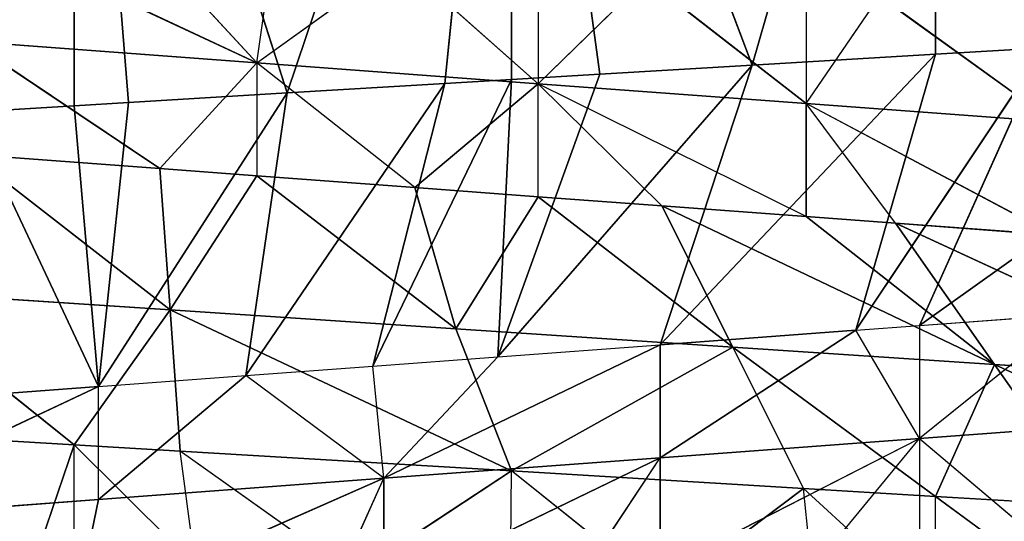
# Model space of a CAD drawing. Extents: x 186 to 416, y 0 to 124.
# Tile 186 of 256: x 245.636 to 246.398, y 40.153 to 40.542. Entities that reach past the tile are written whole.
import ezdxf

# ---------------------------------------------------------------- set-up
doc = ezdxf.new("R2010")
doc.units = 0
doc.header["$LTSCALE"] = 25.4
doc.layers.get('0').update_dxf_attribs({"color": 13, "linetype": 'CONTINUOUS'})

# ---------------------------------------------------------------- blocks, each defined once
blk = doc.blocks.new('PILLS-I-PLAFON-8266-8272_0')
at = {"color": 250}
for p, q in [((60.51896, 53.00796, 83.79151), (60.6, 53.00964, 83.78667)), ((60.51896, 53.00796, 83.79151), (60.6, 53.00964, 83.78667)), ((60.61895, 52.63064, 84.00401), (60.51896, 53.00796, 83.79151)), ((60.61895, 52.63064, 84.00401), (60.51896, 53.00796, 83.79151)), ((60.6, 53.00964, 83.78667), (60.6, 53.00964, 83.26167)), ((60.6, 53.00964, 83.78667), (60.64212, 53.00919, 83.78414)), ((60.64212, 53.00919, 83.78414), (60.6, 53.00964, 83.26167)), ((60.6, 53.00964, 83.78667), (60.6, 53.00964, 83.26167)), ((60.64212, 53.00919, 83.78414), (60.6, 53.00964, 83.26167)), ((60.76502, 53.00265, 83.77679), (60.6, 53.00964, 83.26167)), ((60.76502, 53.00265, 83.77679), (60.6, 53.00964, 83.26167)), ((60.61895, 52.63064, 84.00401), (60.6, 53.00964, 83.78667)), ((60.61895, 52.63064, 84.00401), (60.6, 53.00964, 83.78667)), ((60.6, 53.00964, 83.78667), (60.64212, 53.00919, 83.78414)), ((60.61895, 52.63064, 84.00401), (60.64212, 53.00919, 83.78414)), ((60.61895, 52.63064, 84.00401), (60.64212, 53.00919, 83.78414)), ((60.64212, 53.00919, 83.78414), (60.76502, 53.00265, 83.77679)), ((60.64212, 53.00919, 83.78414), (60.76502, 53.00265, 83.77679)), ((60.61895, 52.63064, 84.00401), (60.76502, 53.00265, 83.77679)), ((60.61895, 52.63064, 84.00401), (60.76502, 53.00265, 83.77679)), ((60.73296, 52.62512, 83.99554), (60.76502, 53.00265, 83.77679)), ((60.73296, 52.62512, 83.99554), (60.76502, 53.00265, 83.77679)), ((60.76502, 53.00265, 83.77679), (60.93861, 52.98001, 83.26167)), ((60.76502, 53.00265, 83.77679), (60.93861, 52.98001, 83.26167)), ((60.76502, 53.00265, 83.77679), (60.88694, 52.98841, 83.76949)), ((60.76502, 53.00265, 83.77679), (60.88694, 52.98841, 83.76949)), ((60.73296, 52.62512, 83.99554), (60.88694, 52.98841, 83.76949)), ((60.73296, 52.62512, 83.99554), (60.88694, 52.98841, 83.76949)), ((60.83119, 52.61365, 83.98824), (60.88694, 52.98841, 83.76949)), ((60.83119, 52.61365, 83.98824), (60.88694, 52.98841, 83.76949)), ((60.88694, 52.98841, 83.76949), (60.93861, 52.98001, 83.26167)), ((60.88694, 52.98841, 83.76949), (60.93861, 52.98001, 83.26167)), ((60.88694, 52.98841, 83.76949), (60.93861, 52.98002, 83.7664)), ((60.88694, 52.98841, 83.76949), (60.93861, 52.98002, 83.7664)), ((60.83119, 52.61365, 83.98824), (60.93861, 52.98002, 83.7664)), ((60.83119, 52.61365, 83.98824), (60.93861, 52.98002, 83.7664)), ((60.92806, 52.59612, 83.98106), (60.93861, 52.98002, 83.7664)), ((60.92806, 52.59612, 83.98106), (60.93861, 52.98002, 83.7664)), ((60.93861, 52.98002, 83.7664), (61.00718, 52.96666, 83.76231)), ((60.93861, 52.98001, 83.26167), (60.93861, 52.98002, 83.7664)), ((60.93861, 52.98001, 83.26167), (60.93861, 52.98002, 83.7664)), ((60.93861, 52.98002, 83.7664), (61.00718, 52.96666, 83.76231)), ((61.00718, 52.96666, 83.76231), (60.93861, 52.98001, 83.26167)), ((61.00718, 52.96666, 83.76231), (60.93861, 52.98001, 83.26167)), ((61.12503, 52.93763, 83.75525), (60.93861, 52.98001, 83.26167)), ((61.12503, 52.93763, 83.75525), (60.93861, 52.98001, 83.26167)), ((61.00718, 52.96666, 83.76231), (60.92806, 52.59612, 83.98106)), ((61.00718, 52.96666, 83.76231), (60.92806, 52.59612, 83.98106)), ((61.00718, 52.96666, 83.76231), (61.12503, 52.93763, 83.75525)), ((61.00718, 52.96666, 83.76231), (61.12503, 52.93763, 83.75525)), ((61.12503, 52.93763, 83.75525), (60.92806, 52.59612, 83.98106)), ((61.12503, 52.93763, 83.75525), (60.92806, 52.59612, 83.98106)), ((61.12503, 52.93763, 83.75525), (61.0537, 52.56382, 83.97173)), ((61.12503, 52.93763, 83.75525), (61.0537, 52.56382, 83.97173)), ((61.12503, 52.93763, 83.75525), (61.26694, 52.89204, 83.26167)), ((61.12503, 52.93763, 83.75525), (61.26694, 52.89204, 83.26167)), ((61.12503, 52.93763, 83.75525), (61.26693, 52.89204, 83.74676)), ((61.12503, 52.93763, 83.75525), (61.26693, 52.89204, 83.74676)), ((61.26693, 52.89204, 83.74676), (61.0537, 52.56382, 83.97173)), ((61.26693, 52.89204, 83.74676), (61.0537, 52.56382, 83.97173)), ((61.26693, 52.89204, 83.74676), (61.2052, 52.50951, 83.96047)), ((61.26693, 52.89204, 83.74676), (61.2052, 52.50951, 83.96047)), ((61.26693, 52.89204, 83.74676), (61.26694, 52.89204, 83.26167)), ((61.26693, 52.89204, 83.74676), (61.26694, 52.89204, 83.26167)), ((61.26693, 52.89204, 83.74676), (61.35115, 52.85916, 83.74172)), ((61.26693, 52.89204, 83.74676), (61.35115, 52.85916, 83.74172)), ((61.35115, 52.85916, 83.74172), (61.2052, 52.50951, 83.96047)), ((61.35115, 52.85916, 83.74172), (61.2052, 52.50951, 83.96047)), ((61.35115, 52.85916, 83.74172), (61.2547, 52.48785, 83.95679)), ((61.35115, 52.85916, 83.74172), (61.2547, 52.48785, 83.95679)), ((61.575, 52.74839, 83.72833), (61.2547, 52.48785, 83.95679)), ((61.575, 52.74839, 83.72833), (61.2547, 52.48785, 83.95679)), ((60.39749, 52.61765, 84.10795), (60.61895, 52.63064, 84.00401)), ((60.39749, 52.61765, 84.10795), (60.61895, 52.63064, 84.00401)), ((60.39749, 52.61765, 84.10795), (60.61895, 52.63064, 84.09151)), ((60.39749, 52.61765, 84.10795), (60.61895, 52.63064, 84.09151)), ((60.43587, 52.62216, 84.0176), (60.61895, 52.63064, 84.00401)), ((60.43587, 52.62216, 84.0176), (60.61895, 52.63064, 84.00401)), ((60.60049, 52.63076, 84.18037), (60.61895, 52.63064, 84.09151)), ((60.60049, 52.63076, 84.18037), (60.61895, 52.63064, 84.09151)), ((60.60049, 52.63076, 84.18037), (60.83985, 52.61234, 84.0751)), ((60.60049, 52.63076, 84.18037), (60.83985, 52.61234, 84.0751)), ((60.61895, 52.63064, 84.00401), (60.73296, 52.62512, 83.99554)), ((60.61895, 52.63064, 84.09151), (60.61895, 52.63064, 84.00401)), ((60.61895, 52.63064, 84.09151), (60.73296, 52.62512, 83.99554)), ((60.61895, 52.63064, 84.09151), (60.83985, 52.61234, 84.0751)), ((60.61895, 52.63064, 84.09151), (60.83985, 52.61234, 84.0751)), ((60.73296, 52.62512, 83.99554), (60.83119, 52.61365, 83.98824)), ((60.83985, 52.61234, 84.0751), (60.73296, 52.62512, 83.99554)), ((60.79909, 52.61809, 84.16563), (60.83985, 52.61234, 84.0751)), ((60.83985, 52.61234, 84.0751), (60.83119, 52.61365, 83.98824)), ((60.83119, 52.61365, 83.98824), (60.92806, 52.59612, 83.98106)), ((60.92806, 52.59612, 83.98106), (60.83985, 52.61234, 84.0751)), ((60.83985, 52.61234, 84.16261), (60.83985, 52.61234, 84.0751)), ((60.83985, 52.61234, 84.16261), (61.0537, 52.56382, 84.05922)), ((61.0537, 52.56382, 84.05922), (60.83985, 52.61234, 84.0751)), ((61.0537, 52.56382, 84.05922), (60.83985, 52.61234, 84.0751)), ((60.83985, 52.61234, 84.0751), (61.0537, 52.56382, 83.97173)), ((60.83985, 52.61234, 84.16261), (61.0537, 52.56382, 84.05922)), ((60.92806, 52.59612, 83.98106), (61.0537, 52.56382, 83.97173)), ((60.99295, 52.58082, 84.15124), (61.0537, 52.56382, 84.05922)), ((61.0537, 52.56382, 83.97173), (61.2052, 52.50951, 83.96047)), ((61.0537, 52.56382, 84.05922), (61.2547, 52.48785, 84.0443)), ((61.2052, 52.50951, 83.96047), (61.0537, 52.56382, 84.05922)), ((61.0537, 52.56382, 84.05922), (61.0537, 52.56382, 83.97173)), ((61.0537, 52.56382, 84.05922), (61.0537, 52.56382, 83.97173)), ((61.2052, 52.50951, 83.96047), (61.0537, 52.56382, 84.05922)), ((61.0537, 52.56382, 83.97173), (61.2052, 52.50951, 83.96047)), ((61.0537, 52.56382, 84.14672), (61.0537, 52.56382, 84.05922)), ((61.0537, 52.56382, 84.14672), (61.2547, 52.48785, 84.0443)), ((61.0537, 52.56382, 84.05922), (61.2547, 52.48785, 84.0443)), ((61.17772, 52.52068, 84.13751), (61.2547, 52.48785, 84.0443)), ((61.2052, 52.50951, 83.96047), (61.2547, 52.48785, 83.95679)), ((61.2547, 52.48785, 84.0443), (61.2052, 52.50951, 83.96047)), ((61.2547, 52.48785, 83.95679), (61.2547, 52.48785, 84.0443)), ((61.2547, 52.48785, 84.0443), (61.2547, 52.48785, 84.1318)), ((61.2547, 52.48785, 83.95679), (61.37425, 52.42673, 83.94792)), ((61.37425, 52.42673, 83.94792), (61.2547, 52.48785, 84.0443)), ((61.2547, 52.48785, 84.0443), (61.43874, 52.38815, 84.03054)), ((61.2547, 52.48785, 84.0443), (61.43874, 52.38815, 84.03054)), ((61.2547, 52.48785, 84.0443), (61.34972, 52.44033, 84.12474)), ((61.35857, 49.68379, 83.88674), (61.16677, 49.59432, 83.785)), ((61.16677, 49.59432, 83.785), (61.35857, 49.68379, 83.79924)), ((61.16677, 49.59432, 83.785), (61.35857, 49.68379, 83.79924)), ((61.35857, 49.68379, 83.79924), (61.22369, 49.61763, 83.70173)), ((61.35857, 49.68379, 83.79924), (61.22369, 49.61763, 83.70173)), ((61.35857, 49.68379, 83.88674), (61.23605, 49.62304, 83.87765)), ((61.23605, 49.62304, 83.87765), (61.16677, 49.59432, 83.785)), ((61.23605, 49.62304, 83.87765), (61.16677, 49.59432, 83.8725)), ((61.23605, 49.62304, 83.87765), (61.31274, 49.44981, 83.98702)), ((61.23605, 49.62304, 83.87765), (61.31274, 49.44981, 83.98702)), ((61.23605, 49.62304, 83.87765), (61.5001, 49.54657, 83.99944)), ((61.23605, 49.62304, 83.87765), (61.5001, 49.54657, 83.99944)), ((61.16677, 49.59432, 83.785), (61.22369, 49.61763, 83.70173)), ((61.16677, 49.59432, 83.785), (60.95937, 49.53018, 83.7696)), ((61.16677, 49.59432, 83.8725), (60.95937, 49.53018, 83.7696)), ((61.16677, 49.59432, 83.785), (60.95937, 49.53018, 83.7696)), ((61.16677, 49.59432, 83.785), (61.04274, 49.5522, 83.68829)), ((61.16677, 49.59432, 83.8725), (61.05512, 49.55589, 83.86421)), ((61.16677, 49.59432, 83.6975), (61.16677, 49.59432, 83.785)), ((61.16677, 49.59432, 83.8725), (61.16677, 49.59432, 83.785)), ((61.16677, 49.59432, 83.8725), (61.31274, 49.44981, 83.98702)), ((61.16677, 49.59432, 83.8725), (61.31274, 49.44981, 83.98702)), ((61.05512, 49.55589, 83.86421), (60.95937, 49.53018, 83.7696)), ((61.05512, 49.55589, 83.86421), (60.95937, 49.53018, 83.8571)), ((61.31274, 49.44981, 83.98702), (61.05512, 49.55589, 83.86421)), ((61.11, 49.37457, 83.97359), (61.05512, 49.55589, 83.86421)), ((61.31274, 49.44981, 83.98702), (61.05512, 49.55589, 83.86421)), ((61.11, 49.37457, 83.97359), (61.05512, 49.55589, 83.86421)), ((60.95937, 49.53018, 83.7696), (61.04274, 49.5522, 83.68829)), ((61.5001, 49.54657, 83.99944), (61.31274, 49.44981, 83.98702)), ((61.5001, 49.54657, 83.99944), (61.31274, 49.44981, 83.98702)), ((60.7416, 49.49492, 83.75343), (60.95937, 49.53018, 83.7696)), ((60.7416, 49.49492, 83.75343), (60.95937, 49.53018, 83.7696)), ((60.95937, 49.53018, 83.7696), (60.85174, 49.50883, 83.67411)), ((60.86381, 49.51083, 83.85001), (60.95937, 49.53018, 83.7696)), ((60.95937, 49.53018, 83.8571), (60.86381, 49.51083, 83.85001)), ((60.89562, 49.32408, 83.95938), (60.95937, 49.53018, 83.8571)), ((60.89562, 49.32408, 83.95938), (60.95937, 49.53018, 83.8571)), ((60.95937, 49.53018, 83.6821), (60.95937, 49.53018, 83.7696)), ((60.95937, 49.53018, 83.8571), (60.95937, 49.53018, 83.7696)), ((60.95937, 49.53018, 83.8571), (61.11, 49.37457, 83.97359)), ((60.95937, 49.53018, 83.8571), (61.11, 49.37457, 83.97359)), ((60.86381, 49.51083, 83.85001), (60.7416, 49.49492, 83.75343)), ((60.86381, 49.51083, 83.85001), (60.7416, 49.49492, 83.84093)), ((60.7416, 49.49492, 83.75343), (60.85174, 49.50883, 83.67411)), ((60.86381, 49.51083, 83.85001), (60.89562, 49.32408, 83.95938)), ((60.86381, 49.51083, 83.85001), (60.89562, 49.32408, 83.95938)), ((60.51963, 49.49059, 83.64944), (60.7416, 49.49492, 83.75343)), ((60.7416, 49.49492, 83.75343), (60.51963, 49.49059, 83.73695)), ((60.51963, 49.49059, 83.64944), (60.7416, 49.49492, 83.75343)), ((60.7416, 49.49492, 83.75343), (60.51963, 49.49059, 83.73695)), ((60.65484, 49.48949, 83.65948), (60.7416, 49.49492, 83.75343)), ((60.7416, 49.49492, 83.75343), (60.66627, 49.48993, 83.83533)), ((60.7416, 49.49492, 83.84093), (60.66627, 49.48993, 83.83533)), ((60.7416, 49.49492, 83.84093), (60.67426, 49.30065, 83.94471)), ((60.7416, 49.49492, 83.84093), (60.67426, 49.30065, 83.94471)), ((60.7416, 49.49492, 83.75343), (60.75375, 49.49607, 83.66683)), ((60.7416, 49.49492, 83.75343), (60.7416, 49.49492, 83.84093)), ((60.7416, 49.49492, 83.84093), (60.89562, 49.32408, 83.95938)), ((60.7416, 49.49492, 83.84093), (60.89562, 49.32408, 83.95938)), ((60.51963, 49.49059, 83.73695), (60.66627, 49.48993, 83.83533)), ((60.66627, 49.48993, 83.83533), (60.51963, 49.49059, 83.82445)), ((60.51963, 49.49059, 83.73695), (60.66627, 49.48993, 83.83533)), ((60.66627, 49.48993, 83.83533), (60.51963, 49.49059, 83.82445)), ((60.67426, 49.30065, 83.94471), (60.51963, 49.49059, 83.82445)), ((60.67426, 49.30065, 83.94471), (60.51963, 49.49059, 83.82445)), ((60.66627, 49.48993, 83.83533), (60.67426, 49.30065, 83.94471)), ((60.66627, 49.48993, 83.83533), (60.67426, 49.30065, 83.94471)), ((61.11, 49.37457, 83.97359), (61.31274, 49.44981, 83.98702)), ((61.11, 49.37457, 83.97359), (61.31274, 49.44981, 83.98702)), ((61.26693, 49.22724, 84.08907), (61.31274, 49.44981, 83.98702)), ((61.26693, 49.22724, 84.08907), (61.31274, 49.44981, 83.98702)), ((61.38943, 49.27658, 84.0964), (61.31274, 49.44981, 83.98702)), ((61.31274, 49.44981, 83.98702), (61.575, 49.37089, 84.1075)), ((61.31274, 49.44981, 83.98702), (61.575, 49.37089, 84.1075)), ((61.38943, 49.27658, 84.0964), (61.31274, 49.44981, 83.98702)), ((61.11, 49.37457, 83.97359), (60.89562, 49.32408, 83.95938)), ((61.11, 49.37457, 83.97359), (60.89562, 49.32408, 83.95938)), ((61.11, 49.37457, 83.97359), (60.93861, 49.13927, 84.06942)), ((61.11, 49.37457, 83.97359), (60.93861, 49.13927, 84.06942)), ((61.26693, 49.22724, 84.08907), (61.11, 49.37457, 83.97359)), ((61.11, 49.37457, 83.97359), (61.16488, 49.19325, 84.08296)), ((61.11, 49.37457, 83.97359), (61.16488, 49.19325, 84.08296)), ((61.26693, 49.22724, 84.08907), (61.11, 49.37457, 83.97359)), ((60.89562, 49.32408, 83.95938), (60.67426, 49.30065, 83.94471)), ((60.89562, 49.32408, 83.95938), (60.67426, 49.30065, 83.94471)), ((60.89562, 49.32408, 83.95938), (60.93861, 49.13927, 84.06942)), ((60.89562, 49.32408, 83.95938), (60.93861, 49.13927, 84.06942)), ((60.6, 49.10964, 84.04916), (60.45112, 49.30539, 83.92992)), ((60.45112, 49.30539, 83.92992), (60.67426, 49.30065, 83.94471)), ((60.45112, 49.30539, 83.92992), (60.67426, 49.30065, 83.94471)), ((60.6, 49.10964, 84.04916), (60.45112, 49.30539, 83.92992)), ((60.6, 49.10964, 84.04916), (60.67426, 49.30065, 83.94471)), ((60.6, 49.10964, 84.04916), (60.67426, 49.30065, 83.94471)), ((60.68225, 49.11138, 84.05408), (60.67426, 49.30065, 83.94471)), ((60.67426, 49.30065, 83.94471), (60.93861, 49.13927, 84.06942)), ((60.67426, 49.30065, 83.94471), (60.93861, 49.13927, 84.06942)), ((60.68225, 49.11138, 84.05408), (60.67426, 49.30065, 83.94471)), ((61.39685, 49.27989, 84.18434), (61.26693, 49.22724, 84.08907)), ((61.26693, 49.22724, 84.08907), (61.38943, 49.27658, 84.0964)), ((61.26693, 49.22724, 84.17657), (61.16488, 49.19325, 84.08296)), ((61.16488, 49.19325, 84.08296), (61.26693, 49.22724, 84.08907)), ((61.26693, 49.22724, 84.17657), (61.26693, 49.22724, 84.08907)), ((61.17384, 49.19599, 84.171), (61.16488, 49.19325, 84.08296)), ((60.93861, 49.13927, 84.06942), (61.16488, 49.19325, 84.08296)), ((60.93861, 49.13927, 84.06942), (61.16488, 49.19325, 84.08296)), ((61.05717, 49.16399, 84.16402), (61.16488, 49.19325, 84.08296)), ((61.05717, 49.16399, 84.16402), (60.93861, 49.13927, 84.06942)), ((60.68225, 49.11138, 84.05408), (60.93861, 49.13927, 84.06942)), ((60.68225, 49.11138, 84.05408), (60.93861, 49.13927, 84.06942)), ((60.81657, 49.1217, 84.14962), (60.93861, 49.13927, 84.06942)), ((60.93787, 49.13913, 84.15688), (60.93861, 49.13927, 84.06942)), ((60.81657, 49.1217, 84.14962), (60.68225, 49.11138, 84.05408)), ((60.4351, 49.11663, 84.0393), (60.6, 49.10964, 84.04916)), ((60.4351, 49.11663, 84.0393), (60.6, 49.10964, 84.04916)), ((60.69399, 49.11191, 84.14229), (60.6, 49.10964, 84.04916)), ((60.69399, 49.11191, 84.14229), (60.68225, 49.11138, 84.05408)), ((60.57085, 49.10986, 84.13492), (60.6, 49.10964, 84.04916)), ((60.6, 49.10964, 84.04916), (60.68225, 49.11138, 84.05408)), ((60.6, 49.10964, 84.13667), (60.6, 49.10964, 84.04916))]:
    blk.add_line(p, q, dxfattribs=at)
mesh = blk.add_polyface(dxfattribs=at)
corners = [(60.39629, 52.99897, 83.79885), (60.6, 53.00964, 83.26167), (60.26138, 52.98001, 83.26167)]
mesh.append_faces([[corners[k] for k in face] for face in [(0, 1, 2)]], dxfattribs={"color": 250})
mesh = blk.add_polyface(dxfattribs=at)
corners = [(60.39629, 52.99897, 83.79885), (60.51896, 53.00796, 83.79151), (60.6, 53.00964, 83.26167)]
mesh.append_faces([[corners[k] for k in face] for face in [(0, 1, 2)]], dxfattribs={"color": 250})
mesh = blk.add_polyface(dxfattribs=at)
corners = [(60.61895, 52.63064, 84.00401), (60.51896, 53.00796, 83.79151), (60.43587, 52.62216, 84.0176)]
mesh.append_faces([[corners[k] for k in face] for face in [(0, 1, 2)]], dxfattribs={"color": 250})
mesh = blk.add_polyface(dxfattribs=at)
corners = [(60.51896, 53.00796, 83.79151), (60.6, 53.00964, 83.78667), (60.6, 53.00964, 83.26167)]
mesh.append_faces([[corners[k] for k in face] for face in [(0, 1, 2)]], dxfattribs={"color": 250})
mesh = blk.add_polyface(dxfattribs=at)
corners = [(60.61895, 52.63064, 84.00401), (60.6, 53.00964, 83.78667), (60.51896, 53.00796, 83.79151)]
mesh.append_faces([[corners[k] for k in face] for face in [(0, 1, 2)]], dxfattribs={"color": 250})
mesh = blk.add_polyface(dxfattribs=at)
corners = [(60.6, 53.00964, 83.78667), (60.64212, 53.00919, 83.78414), (60.6, 53.00964, 83.26167)]
mesh.append_faces([[corners[k] for k in face] for face in [(0, 1, 2)]], dxfattribs={"color": 250})
mesh = blk.add_polyface(dxfattribs=at)
corners = [(60.64212, 53.00919, 83.78414), (60.76502, 53.00265, 83.77679), (60.6, 53.00964, 83.26167)]
mesh.append_faces([[corners[k] for k in face] for face in [(0, 1, 2)]], dxfattribs={"color": 250})
mesh = blk.add_polyface(dxfattribs=at)
corners = [(60.76502, 53.00265, 83.77679), (60.93861, 52.98001, 83.26167), (60.6, 53.00964, 83.26167)]
mesh.append_faces([[corners[k] for k in face] for face in [(0, 1, 2)]], dxfattribs={"color": 250})
mesh = blk.add_polyface(dxfattribs=at)
corners = [(60.64212, 53.00919, 83.78414), (60.6, 53.00964, 83.78667), (60.61895, 52.63064, 84.00401)]
mesh.append_faces([[corners[k] for k in face] for face in [(0, 1, 2)]], dxfattribs={"color": 250})
mesh = blk.add_polyface(dxfattribs=at)
corners = [(60.76502, 53.00265, 83.77679), (60.64212, 53.00919, 83.78414), (60.61895, 52.63064, 84.00401)]
mesh.append_faces([[corners[k] for k in face] for face in [(0, 1, 2)]], dxfattribs={"color": 250})
mesh = blk.add_polyface(dxfattribs=at)
corners = [(60.76502, 53.00265, 83.77679), (60.61895, 52.63064, 84.00401), (60.73296, 52.62512, 83.99554)]
mesh.append_faces([[corners[k] for k in face] for face in [(0, 1, 2)]], dxfattribs={"color": 250})
mesh = blk.add_polyface(dxfattribs=at)
corners = [(60.88694, 52.98841, 83.76949), (60.76502, 53.00265, 83.77679), (60.73296, 52.62512, 83.99554)]
mesh.append_faces([[corners[k] for k in face] for face in [(0, 1, 2)]], dxfattribs={"color": 250})
mesh = blk.add_polyface(dxfattribs=at)
corners = [(60.76502, 53.00265, 83.77679), (60.88694, 52.98841, 83.76949), (60.93861, 52.98001, 83.26167)]
mesh.append_faces([[corners[k] for k in face] for face in [(0, 1, 2)]], dxfattribs={"color": 250})
mesh = blk.add_polyface(dxfattribs=at)
corners = [(60.88694, 52.98841, 83.76949), (60.73296, 52.62512, 83.99554), (60.83119, 52.61365, 83.98824)]
mesh.append_faces([[corners[k] for k in face] for face in [(0, 1, 2)]], dxfattribs={"color": 250})
mesh = blk.add_polyface(dxfattribs=at)
corners = [(60.93861, 52.98002, 83.7664), (60.88694, 52.98841, 83.76949), (60.83119, 52.61365, 83.98824)]
mesh.append_faces([[corners[k] for k in face] for face in [(0, 1, 2)]], dxfattribs={"color": 250})
mesh = blk.add_polyface(dxfattribs=at)
corners = [(60.88694, 52.98841, 83.76949), (60.93861, 52.98002, 83.7664), (60.93861, 52.98001, 83.26167)]
mesh.append_faces([[corners[k] for k in face] for face in [(0, 1, 2)]], dxfattribs={"color": 250})
mesh = blk.add_polyface(dxfattribs=at)
corners = [(60.93861, 52.98002, 83.7664), (60.83119, 52.61365, 83.98824), (60.92806, 52.59612, 83.98106)]
mesh.append_faces([[corners[k] for k in face] for face in [(0, 1, 2)]], dxfattribs={"color": 250})
mesh = blk.add_polyface(dxfattribs=at)
corners = [(61.00718, 52.96666, 83.76231), (60.93861, 52.98002, 83.7664), (60.92806, 52.59612, 83.98106)]
mesh.append_faces([[corners[k] for k in face] for face in [(0, 1, 2)]], dxfattribs={"color": 250})
mesh = blk.add_polyface(dxfattribs=at)
corners = [(60.93861, 52.98002, 83.7664), (61.00718, 52.96666, 83.76231), (60.93861, 52.98001, 83.26167)]
mesh.append_faces([[corners[k] for k in face] for face in [(0, 1, 2)]], dxfattribs={"color": 250})
mesh = blk.add_polyface(dxfattribs=at)
corners = [(61.00718, 52.96666, 83.76231), (61.12503, 52.93763, 83.75525), (60.93861, 52.98001, 83.26167)]
mesh.append_faces([[corners[k] for k in face] for face in [(0, 1, 2)]], dxfattribs={"color": 250})
mesh = blk.add_polyface(dxfattribs=at)
corners = [(61.12503, 52.93763, 83.75525), (61.26694, 52.89204, 83.26167), (60.93861, 52.98001, 83.26167)]
mesh.append_faces([[corners[k] for k in face] for face in [(0, 1, 2)]], dxfattribs={"color": 250})
mesh = blk.add_polyface(dxfattribs=at)
corners = [(61.12503, 52.93763, 83.75525), (61.00718, 52.96666, 83.76231), (60.92806, 52.59612, 83.98106)]
mesh.append_faces([[corners[k] for k in face] for face in [(0, 1, 2)]], dxfattribs={"color": 250})
mesh = blk.add_polyface(dxfattribs=at)
corners = [(61.12503, 52.93763, 83.75525), (60.92806, 52.59612, 83.98106), (61.0537, 52.56382, 83.97173)]
mesh.append_faces([[corners[k] for k in face] for face in [(0, 1, 2)]], dxfattribs={"color": 250})
mesh = blk.add_polyface(dxfattribs=at)
corners = [(61.26693, 52.89204, 83.74676), (61.12503, 52.93763, 83.75525), (61.0537, 52.56382, 83.97173)]
mesh.append_faces([[corners[k] for k in face] for face in [(0, 1, 2)]], dxfattribs={"color": 250})
mesh = blk.add_polyface(dxfattribs=at)
corners = [(61.12503, 52.93763, 83.75525), (61.26693, 52.89204, 83.74676), (61.26694, 52.89204, 83.26167)]
mesh.append_faces([[corners[k] for k in face] for face in [(0, 1, 2)]], dxfattribs={"color": 250})
mesh = blk.add_polyface(dxfattribs=at)
corners = [(61.26693, 52.89204, 83.74676), (61.0537, 52.56382, 83.97173), (61.2052, 52.50951, 83.96047)]
mesh.append_faces([[corners[k] for k in face] for face in [(0, 1, 2)]], dxfattribs={"color": 250})
mesh = blk.add_polyface(dxfattribs=at)
corners = [(61.35115, 52.85916, 83.74172), (61.26693, 52.89204, 83.74676), (61.2052, 52.50951, 83.96047)]
mesh.append_faces([[corners[k] for k in face] for face in [(0, 1, 2)]], dxfattribs={"color": 250})
mesh = blk.add_polyface(dxfattribs=at)
corners = [(61.26693, 52.89204, 83.74676), (61.35115, 52.85916, 83.74172), (61.26694, 52.89204, 83.26167)]
mesh.append_faces([[corners[k] for k in face] for face in [(0, 1, 2)]], dxfattribs={"color": 250})
mesh = blk.add_polyface(dxfattribs=at)
corners = [(61.35115, 52.85916, 83.74172), (61.575, 52.74839, 83.26167), (61.26694, 52.89204, 83.26167)]
mesh.append_faces([[corners[k] for k in face] for face in [(0, 1, 2)]], dxfattribs={"color": 250})
mesh = blk.add_polyface(dxfattribs=at)
corners = [(61.35115, 52.85916, 83.74172), (61.2052, 52.50951, 83.96047), (61.2547, 52.48785, 83.95679)]
mesh.append_faces([[corners[k] for k in face] for face in [(0, 1, 2)]], dxfattribs={"color": 250})
mesh = blk.add_polyface(dxfattribs=at)
corners = [(61.575, 52.74839, 83.72833), (61.35115, 52.85916, 83.74172), (61.2547, 52.48785, 83.95679)]
mesh.append_faces([[corners[k] for k in face] for face in [(0, 1, 2)]], dxfattribs={"color": 250})
mesh = blk.add_polyface(dxfattribs=at)
corners = [(61.575, 52.74839, 83.72833), (61.2547, 52.48785, 83.95679), (61.37425, 52.42673, 83.94792)]
mesh.append_faces([[corners[k] for k in face] for face in [(0, 1, 2)]], dxfattribs={"color": 250})
mesh = blk.add_polyface(dxfattribs=at)
corners = [(60.39749, 52.61765, 84.19545), (60.60049, 52.63076, 84.18037), (60.39749, 52.61765, 84.10795)]
mesh.append_faces([[corners[k] for k in face] for face in [(0, 1, 2)]], dxfattribs={"color": 250})
mesh = blk.add_polyface(dxfattribs=at)
corners = [(60.60049, 52.63076, 84.18037), (60.61895, 52.63064, 84.09151), (60.39749, 52.61765, 84.10795)]
mesh.append_faces([[corners[k] for k in face] for face in [(0, 1, 2)]], dxfattribs={"color": 250})
mesh = blk.add_polyface(dxfattribs=at)
corners = [(60.39749, 52.61765, 84.10795), (60.61895, 52.63064, 84.00401), (60.43587, 52.62216, 84.0176)]
mesh.append_faces([[corners[k] for k in face] for face in [(0, 1, 2)]], dxfattribs={"color": 250})
mesh = blk.add_polyface(dxfattribs=at)
corners = [(60.39749, 52.61765, 84.10795), (60.61895, 52.63064, 84.09151), (60.61895, 52.63064, 84.00401)]
mesh.append_faces([[corners[k] for k in face] for face in [(0, 1, 2)]], dxfattribs={"color": 250})
mesh = blk.add_polyface(dxfattribs=at)
corners = [(60.60049, 52.63076, 84.18037), (60.83985, 52.61234, 84.0751), (60.61895, 52.63064, 84.09151)]
mesh.append_faces([[corners[k] for k in face] for face in [(0, 1, 2)]], dxfattribs={"color": 250})
mesh = blk.add_polyface(dxfattribs=at)
corners = [(60.60049, 52.63076, 84.18037), (60.79909, 52.61809, 84.16563), (60.83985, 52.61234, 84.0751)]
mesh.append_faces([[corners[k] for k in face] for face in [(0, 1, 2)]], dxfattribs={"color": 250})
mesh = blk.add_polyface(dxfattribs=at)
corners = [(60.61895, 52.63064, 84.09151), (60.83985, 52.61234, 84.0751), (60.73296, 52.62512, 83.99554)]
mesh.append_faces([[corners[k] for k in face] for face in [(0, 1, 2)]], dxfattribs={"color": 250})
mesh = blk.add_polyface(dxfattribs=at)
corners = [(60.83985, 52.61234, 84.16261), (61.0537, 52.56382, 84.05922), (60.83985, 52.61234, 84.0751)]
mesh.append_faces([[corners[k] for k in face] for face in [(0, 1, 2)]], dxfattribs={"color": 250})
mesh = blk.add_polyface(dxfattribs=at)
corners = [(60.83985, 52.61234, 84.0751), (61.0537, 52.56382, 84.05922), (61.0537, 52.56382, 83.97173)]
mesh.append_faces([[corners[k] for k in face] for face in [(0, 1, 2)]], dxfattribs={"color": 250})
mesh = blk.add_polyface(dxfattribs=at)
corners = [(60.83985, 52.61234, 84.16261), (60.99295, 52.58082, 84.15124), (61.0537, 52.56382, 84.05922)]
mesh.append_faces([[corners[k] for k in face] for face in [(0, 1, 2)]], dxfattribs={"color": 250})
mesh = blk.add_polyface(dxfattribs=at)
corners = [(61.0537, 52.56382, 84.05922), (61.2547, 52.48785, 84.0443), (61.2052, 52.50951, 83.96047)]
mesh.append_faces([[corners[k] for k in face] for face in [(0, 1, 2)]], dxfattribs={"color": 250})
mesh = blk.add_polyface(dxfattribs=at)
corners = [(61.0537, 52.56382, 84.05922), (61.2052, 52.50951, 83.96047), (61.0537, 52.56382, 83.97173)]
mesh.append_faces([[corners[k] for k in face] for face in [(0, 1, 2)]], dxfattribs={"color": 250})
mesh = blk.add_polyface(dxfattribs=at)
corners = [(61.0537, 52.56382, 84.14672), (61.2547, 52.48785, 84.0443), (61.0537, 52.56382, 84.05922)]
mesh.append_faces([[corners[k] for k in face] for face in [(0, 1, 2)]], dxfattribs={"color": 250})
mesh = blk.add_polyface(dxfattribs=at)
corners = [(61.2547, 52.48785, 84.0443), (61.43874, 52.38815, 84.03054), (61.37425, 52.42673, 83.94792)]
mesh.append_faces([[corners[k] for k in face] for face in [(0, 1, 2)]], dxfattribs={"color": 250})
mesh = blk.add_polyface(dxfattribs=at)
corners = [(61.34972, 52.44033, 84.12474), (61.43874, 52.38815, 84.03054), (61.2547, 52.48785, 84.0443)]
mesh.append_faces([[corners[k] for k in face] for face in [(0, 1, 2)]], dxfattribs={"color": 250})
mesh = blk.add_polyface(dxfattribs=at)
corners = [(61.35857, 49.68379, 83.88674), (61.16677, 49.59432, 83.785), (61.35857, 49.68379, 83.79924)]
mesh.append_faces([[corners[k] for k in face] for face in [(0, 1, 2)]], dxfattribs={"color": 250})
mesh = blk.add_polyface(dxfattribs=at)
corners = [(61.35857, 49.68379, 83.79924), (61.16677, 49.59432, 83.785), (61.22369, 49.61763, 83.70173)]
mesh.append_faces([[corners[k] for k in face] for face in [(0, 1, 2)]], dxfattribs={"color": 250})
mesh = blk.add_polyface(dxfattribs=at)
corners = [(61.35857, 49.68379, 83.79924), (61.22369, 49.61763, 83.70173), (61.35857, 49.68379, 83.71175)]
mesh.append_faces([[corners[k] for k in face] for face in [(0, 1, 2)]], dxfattribs={"color": 250})
mesh = blk.add_polyface(dxfattribs=at)
corners = [(61.5001, 49.54657, 83.99944), (61.23605, 49.62304, 83.87765), (61.35857, 49.68379, 83.88674)]
mesh.append_faces([[corners[k] for k in face] for face in [(0, 1, 2)]], dxfattribs={"color": 250})
mesh = blk.add_polyface(dxfattribs=at)
corners = [(61.31274, 49.44981, 83.98702), (61.16677, 49.59432, 83.8725), (61.23605, 49.62304, 83.87765)]
mesh.append_faces([[corners[k] for k in face] for face in [(0, 1, 2)]], dxfattribs={"color": 250})
mesh = blk.add_polyface(dxfattribs=at)
corners = [(61.5001, 49.54657, 83.99944), (61.31274, 49.44981, 83.98702), (61.23605, 49.62304, 83.87765)]
mesh.append_faces([[corners[k] for k in face] for face in [(0, 1, 2)]], dxfattribs={"color": 250})
mesh = blk.add_polyface(dxfattribs=at)
corners = [(61.16677, 49.59432, 83.785), (60.95937, 49.53018, 83.7696), (61.04274, 49.5522, 83.68829)]
mesh.append_faces([[corners[k] for k in face] for face in [(0, 1, 2)]], dxfattribs={"color": 250})
mesh = blk.add_polyface(dxfattribs=at)
corners = [(61.16677, 49.59432, 83.8725), (60.95937, 49.53018, 83.7696), (61.16677, 49.59432, 83.785)]
mesh.append_faces([[corners[k] for k in face] for face in [(0, 1, 2)]], dxfattribs={"color": 250})
mesh = blk.add_polyface(dxfattribs=at)
corners = [(61.31274, 49.44981, 83.98702), (61.05512, 49.55589, 83.86421), (61.16677, 49.59432, 83.8725)]
mesh.append_faces([[corners[k] for k in face] for face in [(0, 1, 2)]], dxfattribs={"color": 250})
mesh = blk.add_polyface(dxfattribs=at)
corners = [(61.11, 49.37457, 83.97359), (60.95937, 49.53018, 83.8571), (61.05512, 49.55589, 83.86421)]
mesh.append_faces([[corners[k] for k in face] for face in [(0, 1, 2)]], dxfattribs={"color": 250})
mesh = blk.add_polyface(dxfattribs=at)
corners = [(61.31274, 49.44981, 83.98702), (61.11, 49.37457, 83.97359), (61.05512, 49.55589, 83.86421)]
mesh.append_faces([[corners[k] for k in face] for face in [(0, 1, 2)]], dxfattribs={"color": 250})
mesh = blk.add_polyface(dxfattribs=at)
corners = [(61.575, 49.37089, 84.1075), (61.31274, 49.44981, 83.98702), (61.5001, 49.54657, 83.99944)]
mesh.append_faces([[corners[k] for k in face] for face in [(0, 1, 2)]], dxfattribs={"color": 250})
mesh = blk.add_polyface(dxfattribs=at)
corners = [(60.86381, 49.51083, 83.85001), (60.7416, 49.49492, 83.75343), (60.95937, 49.53018, 83.7696)]
mesh.append_faces([[corners[k] for k in face] for face in [(0, 1, 2)]], dxfattribs={"color": 250})
mesh = blk.add_polyface(dxfattribs=at)
corners = [(60.95937, 49.53018, 83.7696), (60.7416, 49.49492, 83.75343), (60.85174, 49.50883, 83.67411)]
mesh.append_faces([[corners[k] for k in face] for face in [(0, 1, 2)]], dxfattribs={"color": 250})
mesh = blk.add_polyface(dxfattribs=at)
corners = [(60.95937, 49.53018, 83.8571), (60.89562, 49.32408, 83.95938), (60.86381, 49.51083, 83.85001)]
mesh.append_faces([[corners[k] for k in face] for face in [(0, 1, 2)]], dxfattribs={"color": 250})
mesh = blk.add_polyface(dxfattribs=at)
corners = [(61.11, 49.37457, 83.97359), (60.89562, 49.32408, 83.95938), (60.95937, 49.53018, 83.8571)]
mesh.append_faces([[corners[k] for k in face] for face in [(0, 1, 2)]], dxfattribs={"color": 250})
mesh = blk.add_polyface(dxfattribs=at)
corners = [(60.89562, 49.32408, 83.95938), (60.7416, 49.49492, 83.84093), (60.86381, 49.51083, 83.85001)]
mesh.append_faces([[corners[k] for k in face] for face in [(0, 1, 2)]], dxfattribs={"color": 250})
mesh = blk.add_polyface(dxfattribs=at)
corners = [(60.7416, 49.49492, 83.75343), (60.51963, 49.49059, 83.73695), (60.51963, 49.49059, 83.64944)]
mesh.append_faces([[corners[k] for k in face] for face in [(0, 1, 2)]], dxfattribs={"color": 250})
mesh = blk.add_polyface(dxfattribs=at)
corners = [(60.7416, 49.49492, 83.75343), (60.51963, 49.49059, 83.64944), (60.65484, 49.48949, 83.65948)]
mesh.append_faces([[corners[k] for k in face] for face in [(0, 1, 2)]], dxfattribs={"color": 250})
mesh = blk.add_polyface(dxfattribs=at)
corners = [(60.66627, 49.48993, 83.83533), (60.51963, 49.49059, 83.73695), (60.7416, 49.49492, 83.75343)]
mesh.append_faces([[corners[k] for k in face] for face in [(0, 1, 2)]], dxfattribs={"color": 250})
mesh = blk.add_polyface(dxfattribs=at)
corners = [(60.7416, 49.49492, 83.84093), (60.67426, 49.30065, 83.94471), (60.66627, 49.48993, 83.83533)]
mesh.append_faces([[corners[k] for k in face] for face in [(0, 1, 2)]], dxfattribs={"color": 250})
mesh = blk.add_polyface(dxfattribs=at)
corners = [(60.89562, 49.32408, 83.95938), (60.67426, 49.30065, 83.94471), (60.7416, 49.49492, 83.84093)]
mesh.append_faces([[corners[k] for k in face] for face in [(0, 1, 2)]], dxfattribs={"color": 250})
mesh = blk.add_polyface(dxfattribs=at)
corners = [(60.67426, 49.30065, 83.94471), (60.45112, 49.30539, 83.92992), (60.51963, 49.49059, 83.82445)]
mesh.append_faces([[corners[k] for k in face] for face in [(0, 1, 2)]], dxfattribs={"color": 250})
mesh = blk.add_polyface(dxfattribs=at)
corners = [(60.66627, 49.48993, 83.83533), (60.51963, 49.49059, 83.82445), (60.51963, 49.49059, 83.73695)]
mesh.append_faces([[corners[k] for k in face] for face in [(0, 1, 2)]], dxfattribs={"color": 250})
mesh = blk.add_polyface(dxfattribs=at)
corners = [(60.67426, 49.30065, 83.94471), (60.51963, 49.49059, 83.82445), (60.66627, 49.48993, 83.83533)]
mesh.append_faces([[corners[k] for k in face] for face in [(0, 1, 2)]], dxfattribs={"color": 250})
mesh = blk.add_polyface(dxfattribs=at)
corners = [(61.31274, 49.44981, 83.98702), (61.26693, 49.22724, 84.08907), (61.11, 49.37457, 83.97359)]
mesh.append_faces([[corners[k] for k in face] for face in [(0, 1, 2)]], dxfattribs={"color": 250})
mesh = blk.add_polyface(dxfattribs=at)
corners = [(61.38943, 49.27658, 84.0964), (61.26693, 49.22724, 84.08907), (61.31274, 49.44981, 83.98702)]
mesh.append_faces([[corners[k] for k in face] for face in [(0, 1, 2)]], dxfattribs={"color": 250})
mesh = blk.add_polyface(dxfattribs=at)
corners = [(61.575, 49.37089, 84.1075), (61.38943, 49.27658, 84.0964), (61.31274, 49.44981, 83.98702)]
mesh.append_faces([[corners[k] for k in face] for face in [(0, 1, 2)]], dxfattribs={"color": 250})
mesh = blk.add_polyface(dxfattribs=at)
corners = [(61.11, 49.37457, 83.97359), (60.93861, 49.13927, 84.06942), (60.89562, 49.32408, 83.95938)]
mesh.append_faces([[corners[k] for k in face] for face in [(0, 1, 2)]], dxfattribs={"color": 250})
mesh = blk.add_polyface(dxfattribs=at)
corners = [(61.16488, 49.19325, 84.08296), (60.93861, 49.13927, 84.06942), (61.11, 49.37457, 83.97359)]
mesh.append_faces([[corners[k] for k in face] for face in [(0, 1, 2)]], dxfattribs={"color": 250})
mesh = blk.add_polyface(dxfattribs=at)
corners = [(61.26693, 49.22724, 84.08907), (61.16488, 49.19325, 84.08296), (61.11, 49.37457, 83.97359)]
mesh.append_faces([[corners[k] for k in face] for face in [(0, 1, 2)]], dxfattribs={"color": 250})
mesh = blk.add_polyface(dxfattribs=at)
corners = [(60.93861, 49.13927, 84.06942), (60.67426, 49.30065, 83.94471), (60.89562, 49.32408, 83.95938)]
mesh.append_faces([[corners[k] for k in face] for face in [(0, 1, 2)]], dxfattribs={"color": 250})
mesh = blk.add_polyface(dxfattribs=at)
corners = [(60.6, 49.10964, 84.04916), (60.4351, 49.11663, 84.0393), (60.45112, 49.30539, 83.92992)]
mesh.append_faces([[corners[k] for k in face] for face in [(0, 1, 2)]], dxfattribs={"color": 250})
mesh = blk.add_polyface(dxfattribs=at)
corners = [(60.67426, 49.30065, 83.94471), (60.6, 49.10964, 84.04916), (60.45112, 49.30539, 83.92992)]
mesh.append_faces([[corners[k] for k in face] for face in [(0, 1, 2)]], dxfattribs={"color": 250})
mesh = blk.add_polyface(dxfattribs=at)
corners = [(60.68225, 49.11138, 84.05408), (60.6, 49.10964, 84.04916), (60.67426, 49.30065, 83.94471)]
mesh.append_faces([[corners[k] for k in face] for face in [(0, 1, 2)]], dxfattribs={"color": 250})
mesh = blk.add_polyface(dxfattribs=at)
corners = [(60.93861, 49.13927, 84.06942), (60.68225, 49.11138, 84.05408), (60.67426, 49.30065, 83.94471)]
mesh.append_faces([[corners[k] for k in face] for face in [(0, 1, 2)]], dxfattribs={"color": 250})
mesh = blk.add_polyface(dxfattribs=at)
corners = [(61.39685, 49.27989, 84.18434), (61.26693, 49.22724, 84.17657), (61.26693, 49.22724, 84.08907)]
mesh.append_faces([[corners[k] for k in face] for face in [(0, 1, 2)]], dxfattribs={"color": 250})
mesh = blk.add_polyface(dxfattribs=at)
corners = [(61.05717, 49.16399, 84.16402), (60.93861, 49.13927, 84.06942), (61.16488, 49.19325, 84.08296)]
mesh.append_faces([[corners[k] for k in face] for face in [(0, 1, 2)]], dxfattribs={"color": 250})
mesh = blk.add_polyface(dxfattribs=at)
corners = [(60.81657, 49.1217, 84.14962), (60.68225, 49.11138, 84.05408), (60.93861, 49.13927, 84.06942)]
mesh.append_faces([[corners[k] for k in face] for face in [(0, 1, 2)]], dxfattribs={"color": 250})
mesh = blk.add_polyface(dxfattribs=at)
corners = [(60.57085, 49.10986, 84.13492), (60.4351, 49.11663, 84.0393), (60.6, 49.10964, 84.04916)]
mesh.append_faces([[corners[k] for k in face] for face in [(0, 1, 2)]], dxfattribs={"color": 250})
mesh = blk.add_polyface(dxfattribs=at)
corners = [(77.6, 30.05964, 90.26167), (43.6, 30.05964, 0.26166), (43.6, 30.05964, 90.26167)]
mesh.append_faces([[corners[k] for k in face] for face in [(0, 1, 2)]], dxfattribs={"color": 250})
mesh = blk.add_polyface(dxfattribs=at)
corners = [(77.6, 30.05964, 90.26167), (77.6, 30.05964, 0.26166), (43.6, 30.05964, 0.26166)]
mesh.append_faces([[corners[k] for k in face] for face in [(0, 1, 2)]], dxfattribs={"color": 250})
mesh = blk.add_polyface(dxfattribs=at)
corners = [(40.6, 27.05964, 90.26167), (80.6, 27.05964, 0.26166), (80.6, 27.05964, 90.26167)]
mesh.append_faces([[corners[k] for k in face] for face in [(0, 1, 2)]], dxfattribs={"color": 250})
mesh = blk.add_polyface(dxfattribs=at)
corners = [(40.6, 27.05964, 90.26167), (40.6, 27.05964, 0.26166), (80.6, 27.05964, 0.26166)]
mesh.append_faces([[corners[k] for k in face] for face in [(0, 1, 2)]], dxfattribs={"color": 250})

msp = doc.modelspace()

# ---------------------------------------------------------------- block references
at = {"color": 0, "extrusion": (0, -1, -3.88578e-16)}
msp.add_blockref('PILLS-I-PLAFON-8266-8272_0', (185.07765, 1965.15091, -124.26167), dxfattribs=at)

doc.saveas('drawing.dxf')
